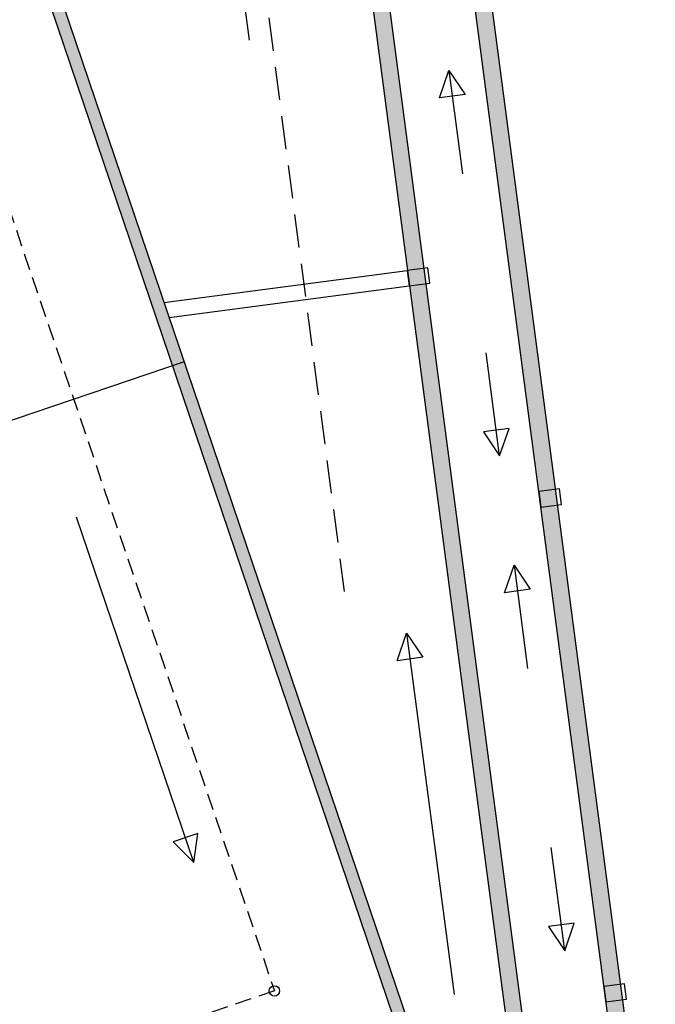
# Model space of a CAD drawing. Header units: millimetres. Extents: x 29775 to 122352, y 25482 to 104177.
# Tile 18 of 20: x 90555 to 102767, y 69932 to 88843. Entities that reach past the tile are written whole.
import ezdxf

# ---------------------------------------------------------------- set-up
doc = ezdxf.new("R2010")
doc.units = ezdxf.units.MM
doc.header["$LTSCALE"] = 100
doc.linetypes.add('DASHED2', pattern=[9.525, 6.35, -3.175])
doc.linetypes.add('HIDDEN2', pattern=[4.7625, 3.175, -1.5875])
for name, color, linetype in [('BiWand-Bakst-Drs', 3, 'Continuous'), ('Construct-Beton-Drs', 4, 'Continuous'), ('Daken-Staal-Drs', 3, 'Continuous'), ('Dakopening-Alg-Az', 1, 'Continuous'), ('dakrandarceer', 8, 'Continuous'), ('Isolatie-Alg-Drs', 1, 'Continuous')]:
    doc.layers.add(name, color=color, linetype=linetype)

msp = doc.modelspace()

# ---------------------------------------------------------------- hatches: boundary and pattern name
at = {"layer": 'dakrandarceer'}
h = msp.add_hatch(color=252, dxfattribs=at)
h.dxf.hatch_style = 1
h.paths.add_polyline_path([(103399.9112, 64141.0922, -0.1028989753), (102611.1282, 66399.8199), (97637.6324, 104177.2714), (95755.8709, 103538.4995), (95798.449, 103215.0187), (97371.2649, 103748.9177), (102293.8659, 66358.0515, 0.1028989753), (103125.6177, 63976.28), (106413.4035, 58504.4855), (108991.1602, 58843.8536), (121826.4991, 37482.2624), (104747.414, 35233.7582), (104789.1781, 34916.4953), (122352.173, 37228.7074), (109157.3981, 59188.5005), (106579.6415, 58849.1324)])
h = msp.add_hatch(color=252, dxfattribs=at)
h.dxf.hatch_style = 1
h.paths.add_polyline_path([(95717.184, 103863.3012), (82803.4646, 99479.6841), (73864.4442, 96445.2956), (75625.9324, 91256.1184), (75928.9501, 91358.9791), (74270.3224, 96245.1385), (82906.3252, 99176.6665), (83209.3429, 99279.5271), (95450.8166, 103434.9475), (104607.3814, 33883.9324), (90746.6343, 32059.1304), (81635.3106, 58899.487), (81312.0216, 58856.9252), (90528.0322, 31707.5896), (104966.4122, 33608.4384)])
h = msp.add_hatch(color=252, dxfattribs=at)
h.dxf.hatch_style = 1
h.paths.add_polyline_path([(88985.8149, 95453.2533), (93485.9674, 82196.2315), (93713.2306, 82273.377), (89110.2175, 95833.4164), (67823.2282, 88607.4572), (72426.2413, 75047.4178), (72653.5045, 75124.5633), (68153.352, 88381.5851)])
h.paths.add_polyline_path([(93713.2306, 82273.377), (93485.9674, 82196.2315), (97986.1199, 68939.2097), (77153.6571, 61867.5415), (72653.5045, 75124.5633), (72426.2413, 75047.4178), (77003.5393, 61563.1328), (98290.5286, 68789.0919)])

# ---------------------------------------------------------------- linework, layer by layer
at = {"layer": 'BiWand-Bakst-Drs'}
for points in [[(98040.8882, 83728.442), (98437.4656, 83780.6569), (98398.3044, 84078.09), (98001.727, 84025.875)], [(100566.2143, 79480.8809), (100962.7917, 79533.0958), (100923.6305, 79830.5288), (100527.0531, 79778.3139)], [(101817.1978, 69978.7178), (102213.7752, 70030.9327), (102174.614, 70328.3657), (101778.0366, 70276.1508)]]:
    msp.add_lwpolyline(points, close=True, dxfattribs=at)
at = {"layer": 'Construct-Beton-Drs', "linetype": 'DASHED2'}
msp.add_line((96795.6561, 77859.3528), (93782.6141, 100745.6792), dxfattribs=at)
at = {"layer": 'Construct-Beton-Drs', "color": 4, "linetype": 'HIDDEN2'}
msp.add_lwpolyline([(70690.0912, 87130.6038), (87734.8335, 92916.5141), (95449.3807, 70190.191), (78404.6384, 64404.2806)], close=True, dxfattribs=at)
at = {"layer": 'Construct-Beton-Drs', "color": 4}
msp.add_circle((95449.3807, 70190.191), 100, dxfattribs=at)
at = {"layer": 'Daken-Staal-Drs'}
msp.add_lwpolyline([(95755.8709, 103538.4995), (97637.6324, 104177.2714), (102611.1282, 66399.8199, 0.1028989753), (103399.9112, 64141.0922), (106579.6415, 58849.1324), (109157.3981, 59188.5005), (122352.173, 37228.7074), (104789.1781, 34916.4953), (104747.414, 35233.7582), (121826.4991, 37482.2624), (108991.1602, 58843.8536), (106413.4035, 58504.4855), (103125.6177, 63976.28, -0.1028989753), (102293.8659, 66358.0515), (97371.2649, 103748.9177), (95798.449, 103215.0187)], format="xyb", close=True, dxfattribs=at)
for points in [[(95717.184, 103863.3012), (82803.4646, 99479.6841), (73864.4442, 96445.2956), (75625.9324, 91256.1184), (75928.9501, 91358.9791), (74270.3224, 96245.1385), (82906.3252, 99176.6665), (83209.3429, 99279.5271), (95450.8166, 103434.9475), (104607.3814, 33883.9324), (90746.6343, 32059.1304), (81635.3106, 58899.487), (81312.0216, 58856.9252), (90528.0322, 31707.5896), (104966.4122, 33608.4384)], [(67823.2282, 88607.4572), (89110.2175, 95833.4164), (98290.5286, 68789.0919), (77003.5393, 61563.1328)], [(68153.352, 88381.5851), (88985.8149, 95453.2533), (97986.1199, 68939.2097), (77153.6571, 61867.5415)]]:
    msp.add_lwpolyline(points, close=True, dxfattribs=at)
at = {"layer": 'Dakopening-Alg-Az'}
for p, q in [((93327.2405, 83410.4672), (98001.727, 84025.875)), ((93425.5616, 83120.8227), (98040.8808, 83728.441))]:
    msp.add_line(p, q, dxfattribs=at)
at = {"layer": 'Isolatie-Alg-Drs'}
for p, q in [((94047.9822, 95387.2024), (94961.6655, 88447.0884)), ((98801.5673, 87868.4276), (99062.6197, 85885.5378)), ((93713.2306, 82273.377), (72426.2413, 75047.4178)), ((93713.2306, 82273.377), (72426.2413, 75047.4178)), ((99776.4108, 80463.7563), (99515.3584, 82446.646)), ((93898.922, 72657.7663), (91648.8457, 79286.2772)), ((100052.5508, 78366.2645), (100313.6032, 76383.3748)), ((97987.4073, 77060.324), (98901.0906, 70120.21)), ((101027.3943, 70961.5932), (100766.3419, 72944.4829))]:
    msp.add_line(p, q, dxfattribs=at)
for points in [[(98801.5673, 87868.4276), (99114.6917, 87405.3367), (98618.9692, 87340.0736), (98801.5673, 87868.4276)], [(99776.4108, 80463.7563), (99959.0089, 80992.1103), (99463.2865, 80926.8472), (99776.4108, 80463.7563)], [(100052.5508, 78366.2645), (100365.6752, 77903.1736), (99869.9527, 77837.9105), (100052.5508, 78366.2645)], [(97987.4073, 77060.324), (98300.5316, 76597.2331), (97804.8092, 76531.97), (97987.4073, 77060.324)], [(93898.922, 72657.7663), (93974.9348, 73211.5912), (93501.4697, 73050.8715), (93898.922, 72657.7663)], [(101027.3943, 70961.5932), (101209.9924, 71489.9472), (100714.27, 71424.6841), (101027.3943, 70961.5932)]]:
    msp.add_lwpolyline(points, close=True, dxfattribs=at)

doc.saveas('drawing.dxf')
